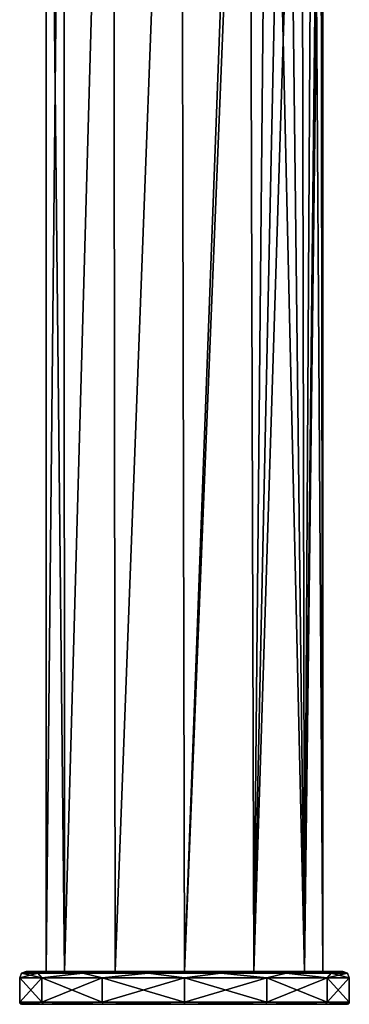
# Model space of a CAD drawing. Header units: millimetres. Extents: x -25 to 228, y -5 to 294.
# Tile 1 of 18: x -25 to 25, y -5 to 144. Entities that reach past the tile are written whole.
import ezdxf

# ---------------------------------------------------------------- set-up
doc = ezdxf.new("R2010")
doc.units = ezdxf.units.MM
doc.header["$LTSCALE"] = 2
for name, color, linetype, lineweight in [('2', 7, 'Continuous', 25), ('3', 7, 'Continuous', 25), ('45', 7, 'Continuous', 25), ('46', 7, 'Continuous', 25), ('47', 7, 'Continuous', 25), ('48', 7, 'Continuous', 25), ('49', 7, 'Continuous', 25), ('50', 7, 'Continuous', 25), ('51', 7, 'Continuous', 25), ('52', 7, 'Continuous', 25)]:
    doc.layers.add(name, color=color, linetype=linetype, lineweight=lineweight)

msp = doc.modelspace()

# ---------------------------------------------------------------- linework, layer by layer
at = {"layer": '2', "color": 7, "linetype": 'Continuous', "transparency": 33554687}
for points in [[(-21, 263), (-18.28, 263, -10.33), (-21, 0), (-21, 263)], [(-21, 0), (-18.28, 263, -10.33), (-18.19, 0, -10.5), (-21, 0)], [(-18.28, 263, -10.33), (-10.83, 263, -17.99), (-18.19, 0, -10.5), (-18.28, 263, -10.33)], [(-18.19, 0, -10.5), (-10.83, 263, -17.99), (-10.5, 0, -18.19), (-18.19, 0, -10.5)], [(-10.83, 263, -17.99), (-0.58, 263, -20.99), (-10.5, 0, -18.19), (-10.83, 263, -17.99)], [(-10.5, 0, -18.19), (-0.58, 263, -20.99), (0, 0, -21), (-10.5, 0, -18.19)], [(-0.58, 263, -20.99), (9.83, 263, -18.56), (0, 0, -21), (-0.58, 263, -20.99)], [(9.83, 263, -18.56), (9.83, 241, -18.56), (0, 0, -21), (9.83, 263, -18.56)], [(0, 0, -21), (9.83, 241, -18.56), (10.5, 0, -18.19), (0, 0, -21)], [(10.5, 0, -18.19), (9.83, 241, -18.56), (12.79, 236.41, -16.66), (10.5, 0, -18.19)], [(15.48, 232.47, -14.19), (10.5, 0, -18.19), (12.79, 236.41, -16.66), (15.48, 232.47, -14.19)], [(17.76, 229.28, -11.2), (10.5, 0, -18.19), (15.48, 232.47, -14.19), (17.76, 229.28, -11.2)], [(18.19, 0, -10.5), (10.5, 0, -18.19), (17.76, 229.28, -11.2), (18.19, 0, -10.5)], [(19.51, 226.93, -7.77), (18.19, 0, -10.5), (17.76, 229.28, -11.2), (19.51, 226.93, -7.77)], [(20.62, 225.49, -3.98), (18.19, 0, -10.5), (19.51, 226.93, -7.77), (20.62, 225.49, -3.98)], [(21, 225), (18.19, 0, -10.5), (20.62, 225.49, -3.98), (21, 225)], [(21, 0), (18.19, 0, -10.5), (21, 225), (21, 0)]]:
    msp.add_3dface(points, dxfattribs=at)
at = {"layer": '3', "color": 7, "linetype": 'Continuous', "transparency": 33554687}
for points in [[(-18.28, 263, 10.33), (-21, 263), (-18.19, 0, 10.5), (-18.28, 263, 10.33)], [(-21, 263), (-21, 0), (-18.19, 0, 10.5), (-21, 263)], [(-10.83, 263, 17.99), (-18.28, 263, 10.33), (-18.19, 0, 10.5), (-10.83, 263, 17.99)], [(-10.5, 0, 18.19), (-10.83, 263, 17.99), (-18.19, 0, 10.5), (-10.5, 0, 18.19)], [(-0.58, 263, 20.99), (-10.83, 263, 17.99), (-10.5, 0, 18.19), (-0.58, 263, 20.99)], [(0, 0, 21), (-0.58, 263, 20.99), (-10.5, 0, 18.19), (0, 0, 21)], [(-0.58, 263, 20.99), (0, 0, 21), (9.83, 241, 18.56), (-0.58, 263, 20.99)], [(0, 0, 21), (10.5, 0, 18.19), (9.83, 241, 18.56), (0, 0, 21)], [(9.83, 241, 18.56), (10.5, 0, 18.19), (12.79, 236.41, 16.66), (9.83, 241, 18.56)], [(10.5, 0, 18.19), (18.19, 0, 10.5), (12.79, 236.41, 16.66), (10.5, 0, 18.19)], [(12.79, 236.41, 16.66), (18.19, 0, 10.5), (15.48, 232.47, 14.19), (12.79, 236.41, 16.66)], [(15.48, 232.47, 14.19), (18.19, 0, 10.5), (17.76, 229.28, 11.2), (15.48, 232.47, 14.19)], [(17.76, 229.28, 11.2), (18.19, 0, 10.5), (19.51, 226.93, 7.77), (17.76, 229.28, 11.2)], [(18.19, 0, 10.5), (21, 0), (19.51, 226.93, 7.77), (18.19, 0, 10.5)], [(19.51, 226.93, 7.77), (21, 0), (20.62, 225.49, 3.98), (19.51, 226.93, 7.77)], [(21, 0), (21, 225), (20.62, 225.49, 3.98), (21, 0)]]:
    msp.add_3dface(points, dxfattribs=at)
at = {"layer": '45', "color": 7, "linetype": 'Continuous', "transparency": 33554687}
for points in [[(-21.39, -5, 12.35), (-24.7, -5), (21.39, -5, 12.35), (-21.39, -5, 12.35)], [(-21.39, -5, -12.35), (24.7, -5), (-24.7, -5), (-21.39, -5, -12.35)], [(-24.7, -5), (24.7, -5), (21.39, -5, 12.35), (-24.7, -5)], [(12.35, -5, 21.39), (-21.39, -5, 12.35), (21.39, -5, 12.35), (12.35, -5, 21.39)], [(-12.35, -5, 21.39), (-21.39, -5, 12.35), (12.35, -5, 21.39), (-12.35, -5, 21.39)], [(-12.35, -5, -21.39), (21.39, -5, -12.35), (-21.39, -5, -12.35), (-12.35, -5, -21.39)], [(21.39, -5, -12.35), (24.7, -5), (-21.39, -5, -12.35), (21.39, -5, -12.35)], [(0, -5, 24.7), (-12.35, -5, 21.39), (12.35, -5, 21.39), (0, -5, 24.7)], [(0, -5, -24.7), (12.35, -5, -21.39), (-12.35, -5, -21.39), (0, -5, -24.7)], [(12.35, -5, -21.39), (21.39, -5, -12.35), (-12.35, -5, -21.39), (12.35, -5, -21.39)]]:
    msp.add_3dface(points, dxfattribs=at)
at = {"layer": '46', "color": 7, "linetype": 'Continuous', "transparency": 33554687}
for points in [[(-21.65, -1, 12.5), (-25, -1), (-21.65, -4.7, 12.5), (-21.65, -1, 12.5)], [(-25, -1), (-25, -4.7), (-21.65, -4.7, 12.5), (-25, -1)], [(-12.5, -4.7, 21.65), (-21.65, -1, 12.5), (-21.65, -4.7, 12.5), (-12.5, -4.7, 21.65)], [(-12.5, -1, 21.65), (-21.65, -1, 12.5), (-12.5, -4.7, 21.65), (-12.5, -1, 21.65)], [(0, -4.7, 25), (-12.5, -1, 21.65), (-12.5, -4.7, 21.65), (0, -4.7, 25)], [(0, -1, 25), (-12.5, -1, 21.65), (0, -4.7, 25), (0, -1, 25)], [(12.5, -4.7, 21.65), (0, -1, 25), (0, -4.7, 25), (12.5, -4.7, 21.65)], [(12.5, -1, 21.65), (0, -1, 25), (12.5, -4.7, 21.65), (12.5, -1, 21.65)], [(21.65, -4.7, 12.5), (12.5, -1, 21.65), (12.5, -4.7, 21.65), (21.65, -4.7, 12.5)], [(21.65, -1, 12.5), (12.5, -1, 21.65), (21.65, -4.7, 12.5), (21.65, -1, 12.5)], [(25, -4.7), (21.65, -1, 12.5), (21.65, -4.7, 12.5), (25, -4.7)], [(25, -1), (21.65, -1, 12.5), (25, -4.7), (25, -1)]]:
    msp.add_3dface(points, dxfattribs=at)
at = {"layer": '47', "color": 7, "linetype": 'Continuous', "transparency": 33554687}
for points in [[(-20.78, 0, 12), (24, 0), (-24, 0), (-20.78, 0, 12)], [(-20.78, 0, -12), (-24, 0), (20.78, 0, -12), (-20.78, 0, -12)], [(-24, 0), (24, 0), (20.78, 0, -12), (-24, 0)], [(12, 0, -20.78), (-20.78, 0, -12), (20.78, 0, -12), (12, 0, -20.78)], [(-12, 0, -20.78), (-20.78, 0, -12), (12, 0, -20.78), (-12, 0, -20.78)], [(-12, 0, 20.78), (20.78, 0, 12), (-20.78, 0, 12), (-12, 0, 20.78)], [(20.78, 0, 12), (24, 0), (-20.78, 0, 12), (20.78, 0, 12)], [(12, 0, 20.78), (20.78, 0, 12), (-12, 0, 20.78), (12, 0, 20.78)], [(0, 0, -24), (-12, 0, -20.78), (12, 0, -20.78), (0, 0, -24)], [(0, 0, 24), (12, 0, 20.78), (-12, 0, 20.78), (0, 0, 24)]]:
    msp.add_3dface(points, dxfattribs=at)
at = {"layer": '48', "color": 7, "linetype": 'Continuous', "transparency": 33554687}
for points in [[(-25, -4.7), (-21.65, -1, -12.5), (-21.65, -4.7, -12.5), (-25, -4.7)], [(-25, -4.7), (-25, -1), (-21.65, -1, -12.5), (-25, -4.7)], [(-21.65, -4.7, -12.5), (-12.5, -1, -21.65), (-12.5, -4.7, -21.65), (-21.65, -4.7, -12.5)], [(-21.65, -1, -12.5), (-12.5, -1, -21.65), (-21.65, -4.7, -12.5), (-21.65, -1, -12.5)], [(-12.5, -4.7, -21.65), (0, -1, -25), (0, -4.7, -25), (-12.5, -4.7, -21.65)], [(-12.5, -1, -21.65), (0, -1, -25), (-12.5, -4.7, -21.65), (-12.5, -1, -21.65)], [(0, -4.7, -25), (12.5, -1, -21.65), (12.5, -4.7, -21.65), (0, -4.7, -25)], [(0, -1, -25), (12.5, -1, -21.65), (0, -4.7, -25), (0, -1, -25)], [(12.5, -4.7, -21.65), (21.65, -1, -12.5), (21.65, -4.7, -12.5), (12.5, -4.7, -21.65)], [(12.5, -1, -21.65), (21.65, -1, -12.5), (12.5, -4.7, -21.65), (12.5, -1, -21.65)], [(21.65, -1, -12.5), (25, -1), (21.65, -4.7, -12.5), (21.65, -1, -12.5)], [(25, -1), (25, -4.7), (21.65, -4.7, -12.5), (25, -1)]]:
    msp.add_3dface(points, dxfattribs=at)
at = {"layer": '49', "color": 7, "linetype": 'Continuous', "transparency": 33554687}
for points in [[(-22.26, -0.29, 10.72), (-24, 0), (-24.71, -0.29), (-22.26, -0.29, 10.72)], [(-20.78, 0, 12), (-24, 0), (-22.26, -0.29, 10.72), (-20.78, 0, 12)], [(-15.4, -0.29, 19.32), (-20.78, 0, 12), (-22.26, -0.29, 10.72), (-15.4, -0.29, 19.32)], [(-12, 0, 20.78), (-20.78, 0, 12), (-15.4, -0.29, 19.32), (-12, 0, 20.78)], [(-5.5, -0.29, 24.09), (-12, 0, 20.78), (-15.4, -0.29, 19.32), (-5.5, -0.29, 24.09)], [(0, 0, 24), (-12, 0, 20.78), (-5.5, -0.29, 24.09), (0, 0, 24)], [(5.5, -0.29, 24.09), (0, 0, 24), (-5.5, -0.29, 24.09), (5.5, -0.29, 24.09)], [(12, 0, 20.78), (0, 0, 24), (5.5, -0.29, 24.09), (12, 0, 20.78)], [(15.4, -0.29, 19.32), (12, 0, 20.78), (5.5, -0.29, 24.09), (15.4, -0.29, 19.32)], [(20.78, 0, 12), (12, 0, 20.78), (15.4, -0.29, 19.32), (20.78, 0, 12)], [(22.26, -0.29, 10.72), (20.78, 0, 12), (15.4, -0.29, 19.32), (22.26, -0.29, 10.72)], [(24.71, -0.29), (20.78, 0, 12), (22.26, -0.29, 10.72), (24.71, -0.29)], [(24, 0), (20.78, 0, 12), (24.71, -0.29), (24, 0)], [(-25, -1), (-21.65, -1, 12.5), (-24.71, -0.29), (-25, -1)], [(-21.65, -1, 12.5), (-22.26, -0.29, 10.72), (-24.71, -0.29), (-21.65, -1, 12.5)], [(-21.65, -1, 12.5), (-15.4, -0.29, 19.32), (-22.26, -0.29, 10.72), (-21.65, -1, 12.5)], [(-21.65, -1, 12.5), (-12.5, -1, 21.65), (-15.4, -0.29, 19.32), (-21.65, -1, 12.5)], [(-12.5, -1, 21.65), (-5.5, -0.29, 24.09), (-15.4, -0.29, 19.32), (-12.5, -1, 21.65)], [(-12.5, -1, 21.65), (0, -1, 25), (-5.5, -0.29, 24.09), (-12.5, -1, 21.65)], [(0, -1, 25), (5.5, -0.29, 24.09), (-5.5, -0.29, 24.09), (0, -1, 25)], [(0, -1, 25), (12.5, -1, 21.65), (5.5, -0.29, 24.09), (0, -1, 25)], [(12.5, -1, 21.65), (15.4, -0.29, 19.32), (5.5, -0.29, 24.09), (12.5, -1, 21.65)], [(12.5, -1, 21.65), (21.65, -1, 12.5), (15.4, -0.29, 19.32), (12.5, -1, 21.65)], [(21.65, -1, 12.5), (22.26, -0.29, 10.72), (15.4, -0.29, 19.32), (21.65, -1, 12.5)], [(21.65, -1, 12.5), (25, -1), (22.26, -0.29, 10.72), (21.65, -1, 12.5)], [(25, -1), (24.71, -0.29), (22.26, -0.29, 10.72), (25, -1)]]:
    msp.add_3dface(points, dxfattribs=at)
at = {"layer": '50', "color": 7, "linetype": 'Continuous', "transparency": 33554687}
for points in [[(-24, 0), (-20.78, 0, -12), (-24.71, -0.29), (-24, 0)], [(-24.71, -0.29), (-20.78, 0, -12), (-22.26, -0.29, -10.72), (-24.71, -0.29)], [(-22.26, -0.29, -10.72), (-20.78, 0, -12), (-15.4, -0.29, -19.32), (-22.26, -0.29, -10.72)], [(-20.78, 0, -12), (-12, 0, -20.78), (-15.4, -0.29, -19.32), (-20.78, 0, -12)], [(-15.4, -0.29, -19.32), (-12, 0, -20.78), (-5.5, -0.29, -24.09), (-15.4, -0.29, -19.32)], [(-12, 0, -20.78), (0, 0, -24), (-5.5, -0.29, -24.09), (-12, 0, -20.78)], [(-5.5, -0.29, -24.09), (0, 0, -24), (5.5, -0.29, -24.09), (-5.5, -0.29, -24.09)], [(0, 0, -24), (12, 0, -20.78), (5.5, -0.29, -24.09), (0, 0, -24)], [(5.5, -0.29, -24.09), (12, 0, -20.78), (15.4, -0.29, -19.32), (5.5, -0.29, -24.09)], [(12, 0, -20.78), (20.78, 0, -12), (15.4, -0.29, -19.32), (12, 0, -20.78)], [(15.4, -0.29, -19.32), (20.78, 0, -12), (22.26, -0.29, -10.72), (15.4, -0.29, -19.32)], [(20.78, 0, -12), (24, 0), (22.26, -0.29, -10.72), (20.78, 0, -12)], [(24, 0), (24.71, -0.29), (22.26, -0.29, -10.72), (24, 0)], [(-25, -1), (-24.71, -0.29), (-22.26, -0.29, -10.72), (-25, -1)], [(-21.65, -1, -12.5), (-25, -1), (-22.26, -0.29, -10.72), (-21.65, -1, -12.5)], [(-21.65, -1, -12.5), (-22.26, -0.29, -10.72), (-15.4, -0.29, -19.32), (-21.65, -1, -12.5)], [(-12.5, -1, -21.65), (-21.65, -1, -12.5), (-15.4, -0.29, -19.32), (-12.5, -1, -21.65)], [(-12.5, -1, -21.65), (-15.4, -0.29, -19.32), (-5.5, -0.29, -24.09), (-12.5, -1, -21.65)], [(0, -1, -25), (-12.5, -1, -21.65), (-5.5, -0.29, -24.09), (0, -1, -25)], [(0, -1, -25), (-5.5, -0.29, -24.09), (5.5, -0.29, -24.09), (0, -1, -25)], [(12.5, -1, -21.65), (0, -1, -25), (5.5, -0.29, -24.09), (12.5, -1, -21.65)], [(12.5, -1, -21.65), (5.5, -0.29, -24.09), (15.4, -0.29, -19.32), (12.5, -1, -21.65)], [(21.65, -1, -12.5), (12.5, -1, -21.65), (15.4, -0.29, -19.32), (21.65, -1, -12.5)], [(21.65, -1, -12.5), (15.4, -0.29, -19.32), (22.26, -0.29, -10.72), (21.65, -1, -12.5)], [(25, -1), (21.65, -1, -12.5), (24.71, -0.29), (25, -1)], [(24.71, -0.29), (21.65, -1, -12.5), (22.26, -0.29, -10.72), (24.71, -0.29)]]:
    msp.add_3dface(points, dxfattribs=at)
at = {"layer": '51', "color": 7, "linetype": 'Continuous', "transparency": 33554687}
for points in [[(-25, -4.7), (-21.39, -5, 12.35), (-21.65, -4.7, 12.5), (-25, -4.7)], [(-21.39, -5, 12.35), (-25, -4.7), (-24.91, -4.91), (-21.39, -5, 12.35)], [(-24.7, -5), (-21.39, -5, 12.35), (-24.91, -4.91), (-24.7, -5)], [(-12.35, -5, 21.39), (-12.5, -4.7, 21.65), (-21.65, -4.7, 12.5), (-12.35, -5, 21.39)], [(-21.39, -5, 12.35), (-12.35, -5, 21.39), (-21.65, -4.7, 12.5), (-21.39, -5, 12.35)], [(0, -5, 24.7), (0, -4.7, 25), (-12.5, -4.7, 21.65), (0, -5, 24.7)], [(-12.35, -5, 21.39), (0, -5, 24.7), (-12.5, -4.7, 21.65), (-12.35, -5, 21.39)], [(12.35, -5, 21.39), (12.5, -4.7, 21.65), (0, -4.7, 25), (12.35, -5, 21.39)], [(0, -5, 24.7), (12.35, -5, 21.39), (0, -4.7, 25), (0, -5, 24.7)], [(12.35, -5, 21.39), (21.65, -4.7, 12.5), (12.5, -4.7, 21.65), (12.35, -5, 21.39)], [(12.35, -5, 21.39), (21.39, -5, 12.35), (21.65, -4.7, 12.5), (12.35, -5, 21.39)], [(21.39, -5, 12.35), (24.7, -5), (21.65, -4.7, 12.5), (21.39, -5, 12.35)], [(25, -4.7), (21.65, -4.7, 12.5), (24.91, -4.91), (25, -4.7)], [(21.65, -4.7, 12.5), (24.7, -5), (24.91, -4.91), (21.65, -4.7, 12.5)]]:
    msp.add_3dface(points, dxfattribs=at)
at = {"layer": '52', "color": 7, "linetype": 'Continuous', "transparency": 33554687}
for points in [[(-25, -4.7), (-21.65, -4.7, -12.5), (-24.91, -4.91), (-25, -4.7)], [(-21.65, -4.7, -12.5), (-24.7, -5), (-24.91, -4.91), (-21.65, -4.7, -12.5)], [(-21.39, -5, -12.35), (-24.7, -5), (-21.65, -4.7, -12.5), (-21.39, -5, -12.35)], [(-12.35, -5, -21.39), (-21.65, -4.7, -12.5), (-12.5, -4.7, -21.65), (-12.35, -5, -21.39)], [(-12.35, -5, -21.39), (-21.39, -5, -12.35), (-21.65, -4.7, -12.5), (-12.35, -5, -21.39)], [(-12.35, -5, -21.39), (-12.5, -4.7, -21.65), (0, -4.7, -25), (-12.35, -5, -21.39)], [(0, -5, -24.7), (-12.35, -5, -21.39), (0, -4.7, -25), (0, -5, -24.7)], [(0, -5, -24.7), (0, -4.7, -25), (12.5, -4.7, -21.65), (0, -5, -24.7)], [(12.35, -5, -21.39), (0, -5, -24.7), (12.5, -4.7, -21.65), (12.35, -5, -21.39)], [(12.35, -5, -21.39), (12.5, -4.7, -21.65), (21.65, -4.7, -12.5), (12.35, -5, -21.39)], [(21.39, -5, -12.35), (12.35, -5, -21.39), (21.65, -4.7, -12.5), (21.39, -5, -12.35)], [(21.39, -5, -12.35), (25, -4.7), (24.91, -4.91), (21.39, -5, -12.35)], [(25, -4.7), (21.39, -5, -12.35), (21.65, -4.7, -12.5), (25, -4.7)], [(24.7, -5), (21.39, -5, -12.35), (24.91, -4.91), (24.7, -5)]]:
    msp.add_3dface(points, dxfattribs=at)

doc.saveas('drawing.dxf')
